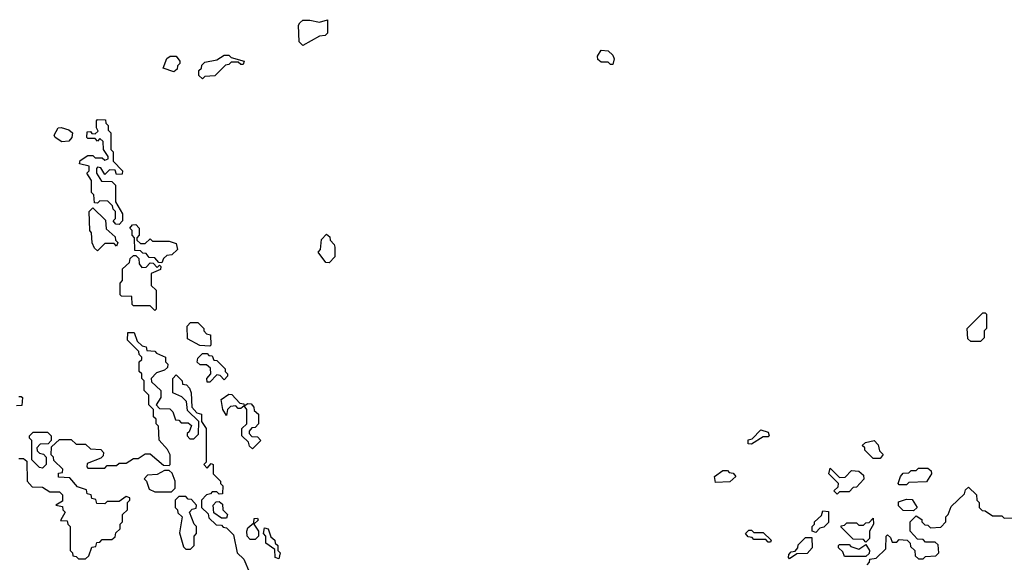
# Model space of a CAD drawing. Extents: x 2708302 to 2968450, y 494490 to 722710.
# Tile 175 of 256: x 2844809 to 2848935, y 674805 to 677078. Entities that reach past the tile are written whole.
import ezdxf

# ---------------------------------------------------------------- set-up
doc = ezdxf.new("R2010")
doc.units = 0

msp = doc.modelspace()

# ---------------------------------------------------------------- linework, layer by layer
at = {"layer": '0CON20XD'}
for points in [[(2845995, 676970), (2845980, 676985), (2845977.5, 677055), (2845982.5, 677065), (2845995, 677076.2), (2846025, 677076.7), (2846065, 677067.5), (2846098.3, 677078.3), (2846098.3, 677021.7), (2846088.3, 677011.7), (2846065, 677010), (2845995, 676970)], [(2845455, 676860), (2845410, 676875), (2845425, 676916.2), (2845440, 676925), (2845465, 676926.2), (2845480, 676905), (2845480, 676895), (2845470, 676885), (2845468.3, 676871.7), (2845455, 676860)], [(2845575, 676830), (2845560, 676845), (2845560, 676865), (2845570, 676875), (2845571.7, 676888.3), (2845585, 676900), (2845635, 676910), (2845665, 676930), (2845685, 676930), (2845695, 676920), (2845750, 676905), (2845745, 676890), (2845735, 676890), (2845725, 676900), (2845695, 676900), (2845685, 676890), (2845671.7, 676888.3), (2845627, 676843), (2845585, 676840), (2845575, 676830)], [(2847295, 676890), (2847285, 676890), (2847275, 676900), (2847245, 676900), (2847231.7, 676911.7), (2847230, 676925), (2847245, 676950), (2847275, 676947.5), (2847295, 676930), (2847300, 676915), (2847295, 676890)], [(2844985, 676566.7), (2844957.5, 676585), (2844953.3, 676595), (2844970, 676625), (2844983, 676627), (2845015, 676617.5), (2845030, 676605), (2845027.5, 676585), (2845015, 676570), (2844985, 676566.7)], [(2845225, 676220), (2845211.7, 676221.7), (2845200, 676235), (2845210, 676245), (2845210, 676275), (2845200, 676285), (2845198.3, 676298.3), (2845178.3, 676318.3), (2845145, 676320), (2845135, 676310), (2845121.7, 676311.7), (2845120, 676345), (2845110, 676355), (2845110, 676405), (2845090, 676435), (2845100, 676445), (2845100, 676465), (2845060, 676475), (2845061.7, 676488.3), (2845095, 676510), (2845115, 676510), (2845125, 676500), (2845155, 676500), (2845165, 676490), (2845180, 676495), (2845180, 676505), (2845160, 676535), (2845158.3, 676568.3), (2845145, 676580), (2845135, 676570), (2845125, 676580), (2845095, 676580), (2845090, 676585), (2845091.7, 676608.3), (2845105, 676610), (2845111.7, 676601.7), (2845125, 676600), (2845138.3, 676611.7), (2845130, 676625), (2845130, 676655), (2845135, 676660), (2845168.3, 676658.3), (2845170, 676645), (2845180, 676635), (2845180, 676615), (2845190, 676605), (2845190, 676535), (2845200, 676525), (2845200, 676485), (2845240, 676445), (2845238.3, 676431.7), (2845215, 676430), (2845208.3, 676448.3), (2845185, 676450), (2845165, 676430), (2845148.3, 676458.3), (2845135, 676460), (2845130, 676455), (2845130, 676435), (2845151.7, 676401.7), (2845195, 676400), (2845210, 676385), (2845210, 676315), (2845240, 676265), (2845240, 676235), (2845225, 676220)], [(2845135, 676110), (2845121.7, 676121.7), (2845113, 676143), (2845110, 676185), (2845102.5, 676195), (2845100, 676275), (2845115, 676290), (2845168.3, 676238.3), (2845171.7, 676201.7), (2845208.3, 676168.3), (2845210, 676155), (2845220, 676145), (2845215, 676130), (2845205, 676140), (2845165, 676140), (2845135, 676110)], [(2845405, 676060), (2845391.7, 676061.7), (2845375, 676080), (2845351.7, 676081.7), (2845338.3, 676098.3), (2845325, 676100), (2845315, 676110), (2845291.7, 676111.7), (2845290, 676165), (2845280, 676175), (2845280, 676195), (2845270, 676205), (2845281.7, 676218.3), (2845295, 676220), (2845310, 676205), (2845310, 676175), (2845300, 676165), (2845300, 676155), (2845315, 676140), (2845335, 676140), (2845355, 676160), (2845365, 676150), (2845435, 676150), (2845465, 676140), (2845470, 676115), (2845447, 676093), (2845425, 676090), (2845411.7, 676078.3), (2845405, 676060)], [(2846105, 676060), (2846091.7, 676061.7), (2846060, 676105), (2846070, 676115), (2846073, 676157), (2846095, 676180), (2846108.3, 676168.3), (2846110, 676155), (2846127, 676137), (2846130, 676125), (2846130, 676085), (2846105, 676060)], [(2845375, 675860), (2845355, 675880), (2845285, 675880), (2845280, 675885), (2845278.3, 675918.3), (2845235, 675920), (2845230, 675925), (2845230, 675975), (2845240, 675985), (2845240, 676035), (2845268.3, 676061.7), (2845271.7, 676078.3), (2845285, 676090), (2845295, 676090), (2845308.3, 676078.3), (2845310, 676055), (2845320, 676040), (2845338.3, 676041.7), (2845355, 676060), (2845368.3, 676058.3), (2845385, 676040), (2845395, 676050), (2845400, 676045), (2845398.3, 676031.7), (2845360, 676015), (2845360, 675965), (2845380, 675945), (2845380, 675865), (2845375, 675860)], [(2848835, 675730), (2848795, 675730), (2848781.7, 675741.7), (2848780, 675785), (2848845, 675850), (2848855, 675850), (2848860, 675845), (2848860, 675785), (2848850, 675775), (2848850, 675745), (2848835, 675730)], [(2845605, 675710), (2845563, 675713), (2845511.7, 675741.7), (2845510, 675795), (2845525, 675810), (2845555, 675810), (2845580, 675785), (2845580, 675775), (2845591.7, 675761.7), (2845608.3, 675758.3), (2845610, 675715), (2845605, 675710)], [(2844805, 675240), (2844825, 675240), (2844838.3, 675228.3), (2844840, 675145), (2844861.7, 675121.7), (2844905, 675120), (2844935, 675100), (2844975, 675100), (2844988.3, 675088.3), (2844988.3, 675061.7), (2844960, 675045), (2844988.3, 675038.3), (2844990, 675025), (2845000, 675015), (2844980, 674980), (2845008.3, 674978.3), (2845010, 674965), (2845020, 674955), (2845020, 674855), (2845030, 674845), (2845031.7, 674831.7), (2845045, 674830), (2845055, 674820), (2845085, 674820), (2845098.3, 674831.7), (2845111.7, 674868.3), (2845128.3, 674871.7), (2845131.7, 674888.3), (2845145, 674890), (2845155, 674900), (2845195, 674900), (2845208.3, 674911.7), (2845211.7, 674928.3), (2845230, 674945), (2845230, 674965), (2845240, 674975), (2845240, 675005), (2845260, 675025), (2845260, 675055), (2845270, 675065), (2845270, 675075), (2845255, 675080), (2845225, 675060), (2845175, 675060), (2845165, 675050), (2845131.7, 675051.7), (2845128.3, 675068.3), (2845111.7, 675071.7), (2845108.3, 675088.3), (2845091.7, 675091.7), (2845088.3, 675108.3), (2845051.7, 675121.7), (2845018.3, 675158.3), (2844971.7, 675161.7), (2844971.7, 675178.3), (2844988.3, 675181.7), (2844990, 675195), (2844951.7, 675231.7), (2844950, 675245), (2844940, 675255), (2844941.7, 675288.3), (2844975, 675320), (2845025, 675320), (2845045, 675300), (2845085, 675300), (2845105, 675280), (2845148.3, 675278.3), (2845160, 675265), (2845158.3, 675251.7), (2845148.3, 675241.7), (2845091.7, 675218.3), (2845090, 675205), (2845095, 675200), (2845165, 675200), (2845175, 675210), (2845215, 675210), (2845225, 675220), (2845255, 675220), (2845285, 675240), (2845305, 675240), (2845335, 675260), (2845355, 675260), (2845411.7, 675211.7), (2845435, 675210), (2845440, 675215), (2845440, 675255), (2845428.3, 675278.3), (2845393, 675317), (2845390, 675375), (2845380, 675385), (2845380, 675405), (2845370, 675415), (2845370, 675445), (2845350, 675465), (2845350, 675505), (2845330, 675525), (2845330, 675565), (2845320, 675575), (2845320, 675595), (2845310, 675605), (2845310, 675645), (2845320, 675655), (2845320, 675665), (2845310, 675675), (2845308.3, 675688.3), (2845260, 675735), (2845261.7, 675768.3), (2845288.3, 675768.3), (2845301.7, 675731.7), (2845321.7, 675711.7), (2845338.3, 675708.3), (2845341.7, 675691.7), (2845375, 675690), (2845381.7, 675681.7), (2845420, 675665), (2845420, 675645), (2845430, 675635), (2845428.3, 675621.7), (2845415, 675610), (2845381.7, 675598.3), (2845360, 675575), (2845361.7, 675561.7), (2845400, 675525), (2845400, 675495), (2845380, 675465), (2845395, 675450), (2845438.3, 675448.3), (2845450, 675435), (2845461.7, 675401.7), (2845475, 675400), (2845485, 675390), (2845515, 675390), (2845528.3, 675378.3), (2845518.3, 675351.7), (2845510, 675345), (2845510, 675335), (2845521.7, 675321.7), (2845538.3, 675321.7), (2845558.3, 675341.7), (2845560, 675395), (2845511.7, 675441.7), (2845508.3, 675478.3), (2845488.3, 675498.3), (2845450, 675515), (2845450, 675575), (2845465, 675590), (2845490, 675565), (2845491.7, 675551.7), (2845508.3, 675548.3), (2845520, 675535), (2845527.5, 675515), (2845530, 675455), (2845551.7, 675431.7), (2845570, 675425), (2845570, 675395), (2845590, 675365), (2845590, 675225), (2845580, 675215), (2845595, 675200), (2845611.7, 675218.3), (2845620, 675215), (2845620, 675175), (2845650, 675145), (2845650, 675135), (2845660, 675125), (2845658.3, 675091.7), (2845645, 675090), (2845635, 675100), (2845615, 675100), (2845608.3, 675091.7), (2845591.7, 675088.3), (2845570, 675065), (2845570, 675035), (2845598.3, 675008.3), (2845601.7, 674991.7), (2845631.7, 674961.7), (2845655, 674960), (2845661.7, 674951.7), (2845675, 674950), (2845705, 674920), (2845720, 674845), (2845748.3, 674818.3), (2845771.7, 674761.7)], [(2845605, 675560), (2845595, 675560), (2845592.5, 675575), (2845610, 675595), (2845608.3, 675618.3), (2845591.7, 675631.7), (2845565, 675632.5), (2845553, 675643), (2845555, 675660), (2845575, 675680), (2845595, 675680), (2845601.7, 675671.7), (2845615, 675670), (2845621.7, 675651.7), (2845635, 675650), (2845670, 675615), (2845670, 675605), (2845680, 675595), (2845680, 675585), (2845665, 675570), (2845648.3, 675588.3), (2845635, 675590), (2845605, 675560)], [(2845785, 675280), (2845771.7, 675291.7), (2845768.3, 675308.3), (2845740, 675335), (2845740, 675365), (2845760, 675385), (2845760, 675445), (2845750, 675460), (2845735, 675450), (2845725, 675450), (2845715, 675460), (2845691.7, 675458.3), (2845680, 675445), (2845675, 675420), (2845660, 675445), (2845653, 675487), (2845685, 675510), (2845698.3, 675508.3), (2845731.7, 675471.7), (2845748.3, 675468.3), (2845750, 675460), (2845765, 675470), (2845778.3, 675468.3), (2845790, 675455), (2845791.7, 675441.7), (2845810, 675425), (2845810, 675385), (2845795, 675370), (2845781.7, 675368.3), (2845770, 675355), (2845770, 675345), (2845781.7, 675331.7), (2845805, 675330), (2845820, 675315), (2845785, 675280)], [(2844805, 675500), (2844815, 675500), (2844820, 675495), (2844818.3, 675461.7), (2844795, 675460)], [(2844905, 675200), (2844891.7, 675201.7), (2844860, 675235), (2844860, 675315), (2844850, 675325), (2844850, 675335), (2844865, 675350), (2844925, 675350), (2844940, 675335), (2844940, 675315), (2844928.3, 675301.7), (2844895, 675300), (2844880, 675285), (2844881.7, 675271.7), (2844891.7, 675261.7), (2844908.3, 675258.3), (2844920, 675245), (2844920, 675215), (2844905, 675200)], [(2847875, 675300), (2847861.7, 675301.7), (2847861.7, 675318.3), (2847878.3, 675321.7), (2847915, 675360), (2847945, 675350), (2847950, 675335), (2847945, 675330), (2847925, 675330), (2847875, 675300)], [(2848415, 675240), (2848385, 675240), (2848350, 675275), (2848350, 675285), (2848340, 675295), (2848353, 675307), (2848390, 675315), (2848407, 675297), (2848411.7, 675271.7), (2848427, 675257), (2848415, 675240)], [(2845445, 675100), (2845460, 675115), (2845460, 675145), (2845448.3, 675178.3), (2845435, 675190), (2845415, 675190), (2845385, 675173.3), (2845345, 675170), (2845330, 675155), (2845340, 675145), (2845351.7, 675111.7), (2845375, 675100), (2845445, 675100)], [(2847725, 675140), (2847720, 675165), (2847755, 675190), (2847775, 675190), (2847781.7, 675181.7), (2847798.3, 675178.3), (2847810, 675165), (2847785, 675142.5), (2847725, 675140)], [(2848235, 675090), (2848220, 675105), (2848238.3, 675121.7), (2848240, 675135), (2848200, 675175), (2848205, 675200), (2848245, 675160), (2848268.3, 675161.7), (2848295, 675190), (2848325, 675187.5), (2848345, 675170), (2848347, 675153), (2848315, 675120), (2848301.7, 675118.3), (2848285, 675100), (2848245, 675100), (2848235, 675090)], [(2848525, 675130), (2848495, 675130), (2848490, 675135), (2848500, 675165), (2848511.7, 675178.3), (2848535, 675180), (2848545, 675190), (2848565, 675190), (2848575, 675200), (2848615, 675200), (2848628.3, 675188.3), (2848630, 675175), (2848608.3, 675141.7), (2848535, 675140), (2848525, 675130)], [(2848360, 674795), (2848370, 674805), (2848371.7, 674818.3), (2848398.3, 674821.7), (2848438.3, 674861.7), (2848440, 674915), (2848445, 674920), (2848458.3, 674908.3), (2848465, 674890), (2848485, 674890), (2848495, 674900), (2848528.3, 674898.3), (2848540, 674885), (2848541.7, 674871.7), (2848560, 674855), (2848561.7, 674831.7), (2848575, 674820), (2848595, 674820), (2848605, 674830), (2848648.3, 674831.7), (2848660, 674845), (2848658.3, 674878.3), (2848645, 674890), (2848605, 674890), (2848595, 674900), (2848571.7, 674901.7), (2848540, 674935), (2848540, 674975), (2848565, 675000), (2848590, 674985), (2848590, 674975), (2848601.7, 674961.7), (2848615, 674960), (2848625, 674950), (2848668.3, 674951.7), (2848690, 674975), (2848690, 674995), (2848700, 675005), (2848711.7, 675038.3), (2848768.3, 675091.7), (2848771.7, 675108.3), (2848785, 675120), (2848818.3, 675088.3), (2848820, 675065), (2848830, 675055), (2848830, 675035), (2848841.7, 675021.7), (2848855, 675020), (2848885, 675000), (2848925, 675000), (2848935, 674990), (2848968.3, 674991.7)], [(2845525, 674860), (2845540, 674875), (2845540, 674915), (2845550, 674925), (2845550, 674955), (2845540, 674965), (2845520, 675015), (2845531.7, 675028.3), (2845548.3, 675031.7), (2845550, 675045), (2845528.3, 675068.3), (2845515, 675070), (2845505, 675080), (2845475, 675080), (2845460, 675065), (2845460, 675035), (2845470, 675025), (2845471.7, 675011.7), (2845490, 674995), (2845478.3, 674928.3), (2845495, 674870), (2845505, 674860), (2845525, 674860)], [(2845675, 674990), (2845655, 674990), (2845621.7, 675011.7), (2845620, 675045), (2845631.7, 675058.3), (2845645, 675060), (2845658.3, 675048.3), (2845660, 675025), (2845680, 675005), (2845675, 674990)], [(2848555, 675020), (2848511.7, 675021.7), (2848491.7, 675041.7), (2848491.7, 675058.3), (2848525, 675070), (2848548.3, 675068.3), (2848570, 675035), (2848555, 675020)], [(2848145, 674930), (2848130, 674935), (2848130, 674955), (2848140, 674965), (2848140, 674975), (2848168.3, 675001.7), (2848175, 675020), (2848198.3, 675018.3), (2848198.3, 674971.7), (2848178.3, 674951.7), (2848161.7, 674948.3), (2848145, 674930)], [(2845795, 674900), (2845775, 674900), (2845762.5, 674915), (2845760, 674935), (2845765, 674950), (2845790, 674970), (2845791.7, 674988.3), (2845805, 674990), (2845808.3, 674981.7), (2845790, 674965), (2845810, 674935), (2845810, 674915), (2845795, 674900)], [(2848355, 674890), (2848345, 674900), (2848301.7, 674901.7), (2848251.7, 674951.7), (2848251.7, 674958.3), (2848265, 674960), (2848275, 674970), (2848315, 674970), (2848325, 674960), (2848345, 674960), (2848355, 674970), (2848368.3, 674971.7), (2848385, 674990), (2848387.5, 674965), (2848370, 674935), (2848370, 674905), (2848355, 674890)], [(2845895, 674820), (2845880, 674825), (2845878.3, 674858.3), (2845840, 674885), (2845840, 674915), (2845830, 674925), (2845835, 674950), (2845850, 674945), (2845861.7, 674911.7), (2845878.3, 674898.3), (2845880, 674885), (2845890, 674875), (2845890, 674855), (2845900, 674845), (2845895, 674820)], [(2847955, 674890), (2847945, 674890), (2847935, 674900), (2847885, 674900), (2847878.3, 674908.3), (2847861.7, 674911.7), (2847850, 674925), (2847865, 674940), (2847875, 674940), (2847885, 674930), (2847925, 674930), (2847958.3, 674898.3), (2847955, 674890)], [(2848035, 674820), (2848030, 674825), (2848031.7, 674838.3), (2848041.7, 674848.3), (2848058.3, 674851.7), (2848070, 674865), (2848071.7, 674878.3), (2848101.7, 674908.3), (2848128.3, 674908.3), (2848130, 674865), (2848108.3, 674841.7), (2848065, 674840), (2848035, 674820)], [(2848355, 674830), (2848265, 674830), (2848258.3, 674848.3), (2848240, 674865), (2848240, 674875), (2848245, 674880), (2848285, 674880), (2848291.7, 674871.7), (2848325, 674860), (2848355, 674880), (2848370, 674855), (2848368.3, 674841.7), (2848355, 674830)]]:
    msp.add_lwpolyline(points, dxfattribs=at)

doc.saveas('drawing.dxf')
